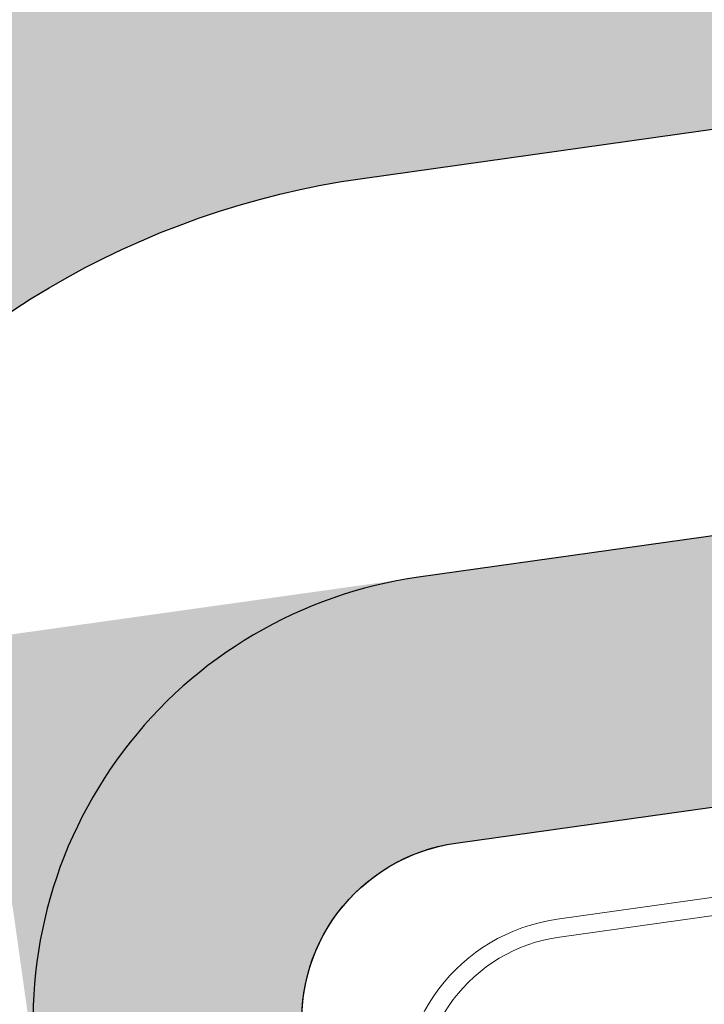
# Model space of a CAD drawing. Extents: x 98477 to 100410, y 398052 to 398969.
# Tile 156 of 256: x 98570.65 to 98574.47, y 398408.64 to 398414.14. Entities that reach past the tile are written whole.
import ezdxf

# ---------------------------------------------------------------- set-up
doc = ezdxf.new("R2010")
doc.units = 0
doc.linetypes.add('AL-NUTSTRACE', pattern=[17, 5, -3.5, 0, -3.5, 5])
for name, color, linetype, lineweight in [('N-KO-kantbegrenzing grondwerk', 70, 'Continuous', 25), ('N-KO-kantverharding', 2, 'Continuous', 25), ("N-VH-arcering 'MAT' grijs 251", 251, 'Continuous', 18), ('N-VH-arcering printbeton', 8, 'Continuous', 9), ('X-AL-hoogtelijn - Niv 1', 1, 'AL-HOOGTELIJN', 18), ('X-AL-nutstrace VERWERKT', 252, 'AL-NUTSTRACE', 18)]:
    doc.layers.add(name, color=color, linetype=linetype, lineweight=lineweight)
doc.layers.add('X-AL-contourlijnen', color=30, linetype='Continuous', plot=False)
doc.styles.get("Standard").update_dxf_attribs({"font": 'txt.shx'})
doc.linetypes.add('AL-HOOGTELIJN', pattern='A,10,-1.5,["H",Standard,S=0.9,R=0,X=-0.3,Y=-0.45],-1.5,30', length=43)
pattern_1 = [(45, (0, 0), (-0.3535533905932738, 0.3535533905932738), []), (45, (0.35, 0), (-0.3535533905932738, 0.3535533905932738), [0.5000000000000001, -0.2])]

msp = doc.modelspace()

# ---------------------------------------------------------------- hatches: boundary and pattern name
at = {"layer": "N-VH-arcering 'MAT' grijs 251"}
h = msp.add_hatch(color=256, dxfattribs=at)
h.dxf.hatch_style = 1
edge = h.paths.add_edge_path()
edge.add_line((98801.70985258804, 398275.5025756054), (98759.07881222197, 398269.5111736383))
edge.add_arc((98758.55691309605, 398273.2246788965), 3.749999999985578, 188.0000000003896, 277.9999999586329, ccw=False)
edge.add_line((98754.84340783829, 398272.7027797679), (98754.7320693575, 398273.4949942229))
edge.add_arc((98759.43584268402, 398274.1560664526), 4.75000000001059, 98.00000000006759, 188.0000000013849, ccw=False)
edge.add_line((98758.77477045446, 398278.859839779), (98802.64364589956, 398285.0252081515))
edge.add_arc((98800.79960231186, 398298.1462600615), 13.24999999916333, 278.0000000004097, 315.3695932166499)
edge.add_arc((98814.32101528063, 398284.7981743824), 5.750000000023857, 97.99999999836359, 135.3695932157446, ccw=False)
edge.add_line((98813.52076995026, 398290.4922157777), (98817.94515990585, 398291.114023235))
edge.add_arc((98818.74540523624, 398285.4199818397), 5.750000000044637, 8.00000000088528, 97.99999999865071, ccw=False)
edge.add_line((98824.43944663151, 398286.2202271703), (98832.12180180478, 398231.5574297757))
edge.add_arc((98824.4472242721, 398230.4788382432), 7.74999999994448, -36.90337989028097, 8.000000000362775, ccw=False)
edge.add_line((98830.64450586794, 398225.8252159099), (98822.02531955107, 398214.3469478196))
edge.add_arc((98828.62242576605, 398209.3930917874), 8.249999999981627, 143.0966201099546, 188.000000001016)
edge.add_line((98820.45271419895, 398208.2449137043), (98820.95212056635, 398204.6914527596))
edge.add_line((98820.95212056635, 398204.6914527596), (98824.98814049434, 398175.9736787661))
edge.add_line((98824.98814049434, 398175.9736787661), (98826.34507822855, 398166.3185650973))
edge.add_arc((98829.56344945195, 398166.7708776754), 3.249999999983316, 187.9999999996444, 277.9999999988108)
edge.add_line((98830.01576203, 398163.552506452), (98845.49611657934, 398165.7281284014))
edge.add_line((98845.49611657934, 398165.7281284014), (98850.05134969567, 398166.3683246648))
edge.add_line((98850.05134969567, 398166.3683246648), (98871.26042709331, 398169.349066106))
edge.add_line((98871.26042709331, 398169.349066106), (98879.77673248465, 398170.5459547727))
edge.add_line((98879.77673248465, 398170.5459547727), (98895.91810200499, 398172.8144763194))
edge.add_line((98895.91810200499, 398172.8144763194), (98895.01347684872, 398179.2512187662))
edge.add_line((98895.01347684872, 398179.2512187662), (98835.84495974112, 398170.9356259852))
edge.add_arc((98835.18388751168, 398175.6393993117), 4.749999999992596, 188.0000000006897, 277.9999999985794, ccw=False)
edge.add_line((98830.48011418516, 398174.9783270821), (98825.97718274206, 398207.0183491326))
edge.add_arc((98833.65176027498, 398208.096940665), 7.750000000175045, 143.0966201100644, 188.0000000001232, ccw=False)
edge.add_line((98827.4544786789, 398212.7505629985), (98836.07366499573, 398224.2288310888))
edge.add_arc((98829.47655878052, 398229.1826871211), 8.250000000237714, 323.096620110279, 367.9999999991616)
edge.add_line((98837.64627034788, 398230.3308652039), (98837.34238794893, 398232.4931008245))
edge.add_line((98837.34238794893, 398232.4931008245), (98837.34238780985, 398232.493100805))
edge.add_line((98837.34238780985, 398232.493100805), (98829.68786739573, 398286.9578446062))
edge.add_arc((98835.38190879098, 398287.7580899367), 5.749999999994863, 97.99999999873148, 188.0000000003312, ccw=False)
edge.add_line((98834.58166346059, 398293.452131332), (98882.50500414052, 398300.1873176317))
edge.add_arc((98883.61838894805, 398292.2651730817), 8.000000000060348, 11.632034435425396, 97.9999999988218, ccw=False)
edge.add_line((98891.45409032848, 398293.8781776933), (98890.9995, 398296.0865))
edge.add_line((98890.9995, 398296.0865), (98889.023, 398305.688))
edge.add_line((98889.023, 398305.688), (98888.557, 398307.974))
edge.add_line((98888.557, 398307.974), (98887.38477368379, 398314.7597044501))
edge.add_arc((98879.50153614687, 398313.3978799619), 8.00000000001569, -82.00000000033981, 9.801079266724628, ccw=False)
edge.add_line((98880.6149209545, 398305.475735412), (98872.94460748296, 398304.3977431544))
edge.add_arc((98872.42270835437, 398308.1112484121), 3.749999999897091, 189.4265010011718, 278.00000000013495, ccw=False)
edge.add_arc((92946.7354543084, 397324.3039467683), 6003.049999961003, 9.42650100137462, 10.61166010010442)
edge.add_line((98847.1206531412, 398429.7738954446), (98842.31285519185, 398429.0982035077))
edge.add_arc((92946.7354539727, 397324.3039467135), 5998.200000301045, 9.428546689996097, 10.613773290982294, ccw=False)
edge.add_arc((98860.08948650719, 398306.4687901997), 3.840166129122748, -81.43407539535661, 6.657381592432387, ccw=False)
edge.add_line((98860.66146879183, 398302.6714605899), (98847.18483033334, 398300.7774425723))
edge.add_line((98847.18483033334, 398300.7774425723), (98842.62959721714, 398300.1372463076))
edge.add_line((98842.62959721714, 398300.1372463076), (98820.15051205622, 398296.9780169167))
edge.add_arc((98819.35026672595, 398302.672058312), 5.749999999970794, 187.9999999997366, 277.99999999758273, ccw=False)
edge.add_line((98813.65622533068, 398301.8718129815), (98812.30624625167, 398311.4774132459))
edge.add_line((98812.30624625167, 398311.4774132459), (98811.1093575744, 398319.9937186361))
edge.add_line((98811.1093575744, 398319.9937186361), (98809.24443803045, 398333.2633107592))
edge.add_line((98809.24443803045, 398333.2633107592), (98808.67382831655, 398337.3234098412))
edge.add_line((98808.67382831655, 398337.3234098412), (98807.71353391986, 398344.1562595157))
edge.add_line((98807.71353391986, 398344.1562595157), (98807.70657526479, 398344.2057729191))
edge.add_line((98807.70657526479, 398344.2057729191), (98811.66764753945, 398344.7624653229))
edge.add_line((98811.66764753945, 398344.7624653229), (98829.49247277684, 398347.2675811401))
edge.add_line((98829.49247277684, 398347.2675811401), (98831.96814294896, 398347.6155138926))
edge.add_line((98831.96814294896, 398347.6155138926), (98831.06351779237, 398354.0522563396))
edge.add_line((98831.06351779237, 398354.0522563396), (98828.58784762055, 398353.704323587))
edge.add_line((98828.58784762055, 398353.704323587), (98810.76302238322, 398351.1992077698))
edge.add_line((98810.76302238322, 398351.1992077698), (98806.80195010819, 398350.6425153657))
edge.add_line((98806.80195010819, 398350.6425153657), (98806.79499145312, 398350.6920287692))
edge.add_line((98806.79499145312, 398350.6920287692), (98805.14616655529, 398362.4240275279))
edge.add_line((98805.14616655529, 398362.4240275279), (98805.04836903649, 398363.119893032))
edge.add_line((98805.04836903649, 398363.119893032), (98803.99065346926, 398370.6459303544))
edge.add_line((98803.99065346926, 398370.6459303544), (98802.48758397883, 398381.3408254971))
edge.add_line((98802.48758397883, 398381.3408254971), (98801.4298684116, 398388.8668628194))
edge.add_line((98801.4298684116, 398388.8668628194), (98799.92679892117, 398399.561757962))
edge.add_line((98799.92679892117, 398399.561757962), (98798.86908335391, 398407.0877952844))
edge.add_line((98798.86908335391, 398407.0877952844), (98797.36601386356, 398417.7826904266))
edge.add_line((98797.36601386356, 398417.7826904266), (98796.79540414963, 398421.8427895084))
edge.add_line((98796.79540414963, 398421.8427895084), (98795.88382033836, 398428.3290453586))
edge.add_line((98795.88382033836, 398428.3290453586), (98795.87686168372, 398428.3785587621))
edge.add_line((98795.87686168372, 398428.3785587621), (98799.83793395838, 398428.9352511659))
edge.add_line((98799.83793395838, 398428.9352511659), (98817.66275919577, 398431.4403669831))
edge.add_line((98817.66275919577, 398431.4403669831), (98820.13842936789, 398431.7882997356))
edge.add_line((98820.13842936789, 398431.7882997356), (98819.2338042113, 398438.2250421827))
edge.add_line((98819.2338042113, 398438.2250421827), (98816.75813403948, 398437.87710943))
edge.add_line((98816.75813403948, 398437.87710943), (98798.93330880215, 398435.3719936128))
edge.add_line((98798.93330880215, 398435.3719936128), (98794.9722365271, 398434.8153012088))
edge.add_line((98794.9722365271, 398434.8153012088), (98794.96527787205, 398434.8648146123))
edge.add_line((98794.96527787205, 398434.8648146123), (98793.37870452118, 398446.1538705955))
edge.add_line((98793.37870452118, 398446.1538705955), (98792.73850825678, 398450.7091037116))
edge.add_line((98792.73850825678, 398450.7091037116), (98789.33816684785, 398474.9037900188))
edge.add_line((98789.33816684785, 398474.9037900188), (98783.89169246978, 398474.1383379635))
edge.add_line((98783.89169246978, 398474.1383379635), (98786.76317609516, 398453.7066703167))
edge.add_arc((98782.05940276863, 398453.0455980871), 4.750000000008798, -82.0000000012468, 7.999999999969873, ccw=False)
edge.add_line((98782.72047499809, 398448.3418247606), (98773.11487473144, 398446.9918456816))
edge.add_line((98773.11487473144, 398446.9918456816), (98764.5985693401, 398445.7949570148))
edge.add_line((98764.5985693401, 398445.7949570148), (98743.40683266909, 398442.8166526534))
edge.add_line((98743.40683266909, 398442.8166526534), (98734.89052727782, 398441.6197639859))
edge.add_line((98734.89052727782, 398441.6197639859), (98611.80020633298, 398424.3205475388))
edge.add_line((98611.80020633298, 398424.3205475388), (98607.65702311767, 398453.8008279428))
edge.add_arc((98611.6373665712, 398454.1216500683), 3.993251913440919, 101.39182936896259, 184.6081706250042, ccw=False)
edge.add_line((98610.84862924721, 398458.0362323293), (98611.83889731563, 398458.1754054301))
edge.add_line((98611.83889731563, 398458.1754054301), (98639.5664032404, 398462.0722522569))
edge.add_line((98639.5664032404, 398462.0722522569), (98641.54693937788, 398462.3505984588))
edge.add_line((98641.54693937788, 398462.3505984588), (98659.37176461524, 398464.8557142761))
edge.add_line((98659.37176461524, 398464.8557142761), (98661.84743478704, 398465.2036470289))
edge.add_line((98661.84743478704, 398465.2036470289), (98660.94280963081, 398471.6403894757))
edge.add_line((98660.94280963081, 398471.6403894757), (98649.90132066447, 398470.0886093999))
edge.add_line((98649.90132066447, 398470.0886093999), (98624.64948491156, 398466.5396953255))
edge.add_line((98624.64948491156, 398466.5396953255), (98622.66894877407, 398466.2613491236))
edge.add_line((98622.66894877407, 398466.2613491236), (98604.84412353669, 398463.7562333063))
edge.add_line((98604.84412353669, 398463.7562333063), (98602.86358739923, 398463.4778871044))
edge.add_line((98602.86358739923, 398463.4778871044), (98594.9414428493, 398462.3645022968))
edge.add_line((98594.9414428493, 398462.3645022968), (98576.27488975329, 398459.7410893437))
edge.add_line((98576.27488975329, 398459.7410893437), (98577.17951490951, 398453.3043468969))
edge.add_line((98577.17951490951, 398453.3043468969), (98578.1697829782, 398453.4435199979))
edge.add_line((98578.1697829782, 398453.4435199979), (98598.47059208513, 398456.2943364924))
edge.add_arc((98598.79151287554, 398452.3139562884), 3.993296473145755, 11.424909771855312, 94.60953932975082, ccw=False)
edge.add_line((98602.70568277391, 398453.1049624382), (98606.84886598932, 398423.6246820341))
edge.add_line((98606.84886598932, 398423.6246820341), (98548.81915716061, 398415.4691383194))
edge.add_arc((98548.15808493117, 398420.172911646), 4.750000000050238, 188.0000000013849, 277.99999999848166, ccw=False)
edge.add_line((98543.45431160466, 398419.5118394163), (98539.76818545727, 398445.7399897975))
edge.add_line((98539.76818545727, 398445.7399897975), (98538.97597100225, 398445.6286513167))
edge.add_line((98538.97597100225, 398445.6286513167), (98538.73241807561, 398447.361620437))
edge.add_line((98538.73241807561, 398447.361620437), (98534.77134580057, 398446.8049280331))
edge.add_line((98534.77134580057, 398446.8049280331), (98536.52992450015, 398434.2919904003))
edge.add_line((98536.52992450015, 398434.2919904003), (98537.17012076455, 398429.7367572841))
edge.add_line((98537.17012076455, 398429.7367572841), (98538.39484405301, 398421.0223982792))
edge.add_line((98538.39484405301, 398421.0223982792), (98539.03504031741, 398416.467165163))
edge.add_line((98539.03504031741, 398416.467165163), (98541.02521566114, 398402.30633178))
edge.add_line((98541.02521566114, 398402.30633178), (98541.66541192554, 398397.7510986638))
edge.add_line((98541.66541192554, 398397.7510986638), (98543.65558726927, 398383.5902652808))
edge.add_line((98543.65558726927, 398383.5902652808), (98544.29578353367, 398379.0350321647))
edge.add_line((98544.29578353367, 398379.0350321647), (98545.60401068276, 398369.7265123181))
edge.add_arc((98543.87104156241, 398369.4829593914), 1.750000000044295, -82.00000000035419, 7.99999999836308, ccw=False)
edge.add_line((98544.11459448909, 398367.7499902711), (98522.47723718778, 398364.7090580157))
edge.add_line((98522.47723718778, 398364.7090580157), (98523.21485462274, 398359.4606372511))
edge.add_line((98523.21485462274, 398359.4606372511), (98545.05026553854, 398362.5294041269))
edge.add_line((98545.05026553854, 398362.5294041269), (98549.60549865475, 398363.1696003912))
edge.add_line((98549.60549865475, 398363.1696003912), (98564.16243926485, 398365.2154449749))
edge.add_arc((98564.82351149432, 398360.5116716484), 4.749999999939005, 8.000000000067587, 97.99999999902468, ccw=False)
edge.add_line((98569.5272848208, 398361.172743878), (98576.49985717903, 398311.5603136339))
edge.add_arc((98571.7960838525, 398310.8992414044), 4.749999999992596, -82.0000000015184, 7.999999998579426, ccw=False)
edge.add_line((98572.45715608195, 398306.1954680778), (98563.84182388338, 398304.9846620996))
edge.add_line((98563.84182388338, 398304.9846620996), (98559.28659076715, 398304.3444658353))
edge.add_line((98559.28659076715, 398304.3444658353), (98541.0161448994, 398301.7767221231))
edge.add_line((98541.0161448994, 398301.7767221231), (98541.7537623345, 398296.5283013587))
edge.add_line((98541.7537623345, 398296.5283013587), (98553.88454617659, 398298.2331718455))
edge.add_arc((98554.12809910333, 398296.5002027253), 1.749999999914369, 7.999999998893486, 98.0000000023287, ccw=False)
edge.add_line((98555.86106822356, 398296.7437556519), (98557.35022040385, 398286.1478873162))
edge.add_line((98557.35022040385, 398286.1478873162), (98557.99041666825, 398281.5926542))
edge.add_line((98557.99041666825, 398281.5926542), (98560.13368242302, 398266.3425259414))
edge.add_line((98560.13368242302, 398266.3425259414), (98560.77387868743, 398261.7872928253))
edge.add_line((98560.77387868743, 398261.7872928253), (98562.9171444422, 398246.5371645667))
edge.add_line((98562.9171444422, 398246.5371645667), (98563.5573407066, 398241.9819314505))
edge.add_line((98563.5573407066, 398241.9819314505), (98565.70060646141, 398226.7318031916))
edge.add_line((98565.70060646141, 398226.7318031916), (98566.34080272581, 398222.1765700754))
edge.add_line((98566.34080272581, 398222.1765700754), (98567.56552601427, 398213.4622110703))
edge.add_line((98567.56552601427, 398213.4622110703), (98568.20572227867, 398208.9069779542))
edge.add_line((98568.20572227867, 398208.9069779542), (98576.53105717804, 398149.6691420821))
edge.add_line((98576.53105717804, 398149.6691420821), (98576.55610833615, 398149.4908938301))
edge.add_line((98576.55610833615, 398149.4908938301), (98535.4599834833, 398143.7152101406))
edge.add_line((98535.4599834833, 398143.7152101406), (98536.3465161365, 398137.4072025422))
edge.add_line((98536.3465161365, 398137.4072025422), (98537.33678420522, 398137.5463756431))
edge.add_line((98537.33678420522, 398137.5463756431), (98577.44264098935, 398143.1828862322))
edge.add_line((98577.44264098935, 398143.1828862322), (98578.76478544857, 398133.7753395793))
edge.add_line((98578.76478544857, 398133.7753395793), (98538.65892866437, 398128.1388289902))
edge.add_line((98538.65892866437, 398128.1388289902), (98537.66866059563, 398127.9996558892))
edge.add_line((98537.66866059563, 398127.9996558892), (98538.57328575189, 398121.5629134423))
edge.add_line((98538.57328575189, 398121.5629134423), (98579.66941060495, 398127.3385971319))
edge.add_line((98579.66941060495, 398127.3385971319), (98579.67636925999, 398127.2890837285))
edge.add_line((98579.67636925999, 398127.2890837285), (98580.7660946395, 398119.5352847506))
edge.add_line((98580.7660946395, 398119.5352847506), (98582.57534495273, 398106.6617998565))
edge.add_line((98582.57534495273, 398106.6617998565), (98583.06245080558, 398103.1958616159))
edge.add_line((98583.06245080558, 398103.1958616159), (98584.87170111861, 398090.3223767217))
edge.add_line((98584.87170111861, 398090.3223767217), (98585.35880697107, 398086.8564384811))
edge.add_line((98585.35880697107, 398086.8564384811), (98587.16805728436, 398073.9829535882))
edge.add_line((98587.16805728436, 398073.9829535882), (98588.14928671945, 398067.0011433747))
edge.add_arc((98585.92118356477, 398066.6880038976), 2.249999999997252, -71.05267843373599, 7.999999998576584, ccw=False)
edge.add_line((98586.6517556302, 398064.5599145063), (98587.08769329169, 398064.7095716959))
edge.add_line((98587.08769329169, 398064.7095716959), (98595.76511800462, 398067.6885274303))
edge.add_line((98595.76511800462, 398067.6885274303), (98596.09256923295, 398067.8009412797))
edge.add_arc((98595.36199716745, 398069.9290306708), 2.249999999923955, 187.9999999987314, 288.947321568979, ccw=False)
edge.add_line((98593.13389401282, 398069.6158911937), (98582.46560133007, 398145.5247379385))
edge.add_arc((98587.16937465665, 398146.1858101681), 4.750000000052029, 98.00000000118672, 187.9999999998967, ccw=False)
edge.add_line((98586.50830242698, 398150.8895834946), (98609.06670264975, 398154.0599598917))
edge.add_line((98609.06670264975, 398154.0599598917), (98621.30783352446, 398156.2004915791))
edge.add_line((98621.30783352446, 398156.2004915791), (98618.71337939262, 398174.6609919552))
edge.add_line((98618.71337939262, 398174.6609919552), (98600.88855415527, 398172.155876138))
edge.add_line((98600.88855415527, 398172.155876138), (98602.70587460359, 398159.2249692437))
edge.add_line((98602.70587460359, 398159.2249692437), (98585.67326382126, 398156.8311919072))
edge.add_arc((98585.08617653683, 398161.633146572), 4.837710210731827, 189.0296070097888, 276.97039299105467, ccw=False)
edge.add_line((98580.30841826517, 398160.8738930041), (98573.6350680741, 398208.3572469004))
edge.add_line((98573.6350680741, 398208.3572469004), (98572.71652560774, 398214.8930161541))
edge.add_line((98572.71652560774, 398214.8930161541), (98570.01656744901, 398234.1042166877))
edge.add_line((98570.01656744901, 398234.1042166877), (98569.09802498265, 398240.6399859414))
edge.add_line((98569.09802498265, 398240.6399859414), (98568.63179509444, 398243.9573839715))
edge.add_line((98568.63179509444, 398243.9573839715), (98568.16556520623, 398247.2747820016))
edge.add_arc((98572.86933853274, 398247.9358542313), 4.74999999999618, 98.00000000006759, 188.0000000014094, ccw=False)
edge.add_line((98572.20826630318, 398252.6396275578), (98597.85620928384, 398256.2442108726))
edge.add_line((98597.85620928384, 398256.2442108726), (98604.39197853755, 398257.1627533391))
edge.add_line((98604.39197853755, 398257.1627533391), (98619.64210679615, 398259.3060190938))
edge.add_line((98619.64210679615, 398259.3060190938), (98626.17787604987, 398260.2245615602))
edge.add_line((98626.17787604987, 398260.2245615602), (98639.44746817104, 398262.089481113))
edge.add_line((98639.44746817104, 398262.089481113), (98639.4969815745, 398262.096439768))
edge.add_line((98639.4969815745, 398262.096439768), (98640.05367397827, 398258.1353674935))
edge.add_line((98640.05367397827, 398258.1353674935), (98641.8629242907, 398245.2618825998))
edge.add_line((98641.8629242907, 398245.2618825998), (98642.14127049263, 398243.2813464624))
edge.add_line((98642.14127049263, 398243.2813464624), (98643.25465530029, 398235.3592019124))
edge.add_line((98643.25465530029, 398235.3592019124), (98644.5767997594, 398225.9516552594))
edge.add_line((98644.5767997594, 398225.9516552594), (98646.03811731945, 398215.5538405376))
edge.add_line((98646.03811731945, 398215.5538405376), (98646.38605007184, 398213.0781703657))
edge.add_line((98646.38605007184, 398213.0781703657), (98652.82279251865, 398213.9827955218))
edge.add_line((98652.82279251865, 398213.9827955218), (98652.47485976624, 398216.4584656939))
edge.add_line((98652.47485976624, 398216.4584656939), (98651.70940771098, 398221.904940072))
edge.add_line((98651.70940771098, 398221.904940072), (98651.43106150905, 398223.8854762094))
edge.add_line((98651.43106150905, 398223.8854762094), (98649.62181119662, 398236.758961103))
edge.add_line((98649.62181119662, 398236.758961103), (98649.34346499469, 398238.7394972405))
edge.add_line((98649.34346499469, 398238.7394972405), (98646.49041642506, 398259.0399926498))
edge.add_line((98646.49041642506, 398259.0399926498), (98645.93372402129, 398263.0010649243))
edge.add_line((98645.93372402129, 398263.0010649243), (98645.98323742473, 398263.0080235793))
edge.add_line((98645.98323742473, 398263.0080235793), (98654.39783815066, 398264.1906185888))
edge.add_line((98654.39783815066, 398264.1906185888), (98722.62535253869, 398273.7793704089))
edge.add_line((98722.62535253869, 398273.7793704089), (98731.14165792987, 398274.9762590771))
edge.add_line((98731.14165792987, 398274.9762590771), (98743.97026282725, 398276.7792019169))
edge.add_arc((98744.55735011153, 398271.9772472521), 4.837710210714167, 9.02960700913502, 96.9703929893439, ccw=False)
edge.add_line((98749.33510838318, 398272.73650082), (98750.7268393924, 398262.8338201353))
edge.add_line((98750.7268393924, 398262.8338201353), (98752.41029510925, 398263.0704144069))
edge.add_line((98752.41029510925, 398263.0704144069), (98756.96552822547, 398263.7106106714))
edge.add_line((98756.96552822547, 398263.7106106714), (98772.21565648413, 398265.8538764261))
edge.add_line((98772.21565648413, 398265.8538764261), (98776.77088960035, 398266.4940726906))
edge.add_line((98776.77088960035, 398266.4940726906), (98795.98209013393, 398269.1940308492))
edge.add_line((98795.98209013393, 398269.1940308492), (98800.53732325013, 398269.8342271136))
edge.add_line((98800.53732325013, 398269.8342271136), (98802.46834598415, 398270.1056146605))
edge.add_line((98802.46834598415, 398270.1056146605), (98801.70985258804, 398275.5025756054))
edge = h.paths.add_edge_path(flags=16)
edge.add_line((98744.0622075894, 398333.4636472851), (98751.98435213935, 398334.5770320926))
edge.add_line((98751.98435213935, 398334.5770320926), (98753.96600319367, 398334.8555349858))
edge.add_line((98753.96600319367, 398334.8555349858), (98764.36270300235, 398336.316695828))
edge.add_line((98764.36270300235, 398336.316695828), (98764.36270299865, 398336.3166958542))
edge.add_line((98764.36270299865, 398336.3166958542), (98766.34323913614, 398336.5950420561))
edge.add_line((98766.34323913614, 398336.5950420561), (98774.26538368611, 398337.7084268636))
edge.add_line((98774.26538368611, 398337.7084268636), (98774.24729118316, 398337.8371617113))
edge.add_line((98774.24729118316, 398337.8371617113), (98802.48973650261, 398341.8063785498))
edge.add_line((98802.48973650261, 398341.8063785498), (98803.0185942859, 398338.0433598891))
edge.add_line((98803.0185942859, 398338.0433598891), (98808.47417984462, 398299.2248515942))
edge.add_arc((98800.79960231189, 398298.1462600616), 7.750000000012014, -82.00000000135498, 8.000000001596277, ccw=False)
edge.add_line((98801.87819384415, 398290.4716825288), (98771.96746476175, 398286.2680036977))
edge.add_line((98771.96746476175, 398286.2680036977), (98767.41223164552, 398285.6278074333))
edge.add_line((98767.41223164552, 398285.6278074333), (98755.13290759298, 398283.9020609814))
edge.add_line((98755.13290759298, 398283.9020609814), (98746.61660220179, 398282.7051723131))
edge.add_line((98746.61660220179, 398282.7051723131), (98730.37620587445, 398280.4227334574))
edge.add_line((98730.37620587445, 398280.4227334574), (98721.85990048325, 398279.2258447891))
edge.add_line((98721.85990048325, 398279.2258447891), (98654.3282516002, 398269.7348904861))
edge.add_arc((98653.66717937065, 398274.4386638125), 4.749999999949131, 187.9999999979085, 277.9999999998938, ccw=False)
edge.add_line((98648.96340604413, 398273.7775915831), (98644.1340994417, 398308.1398935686))
edge.add_line((98644.1340994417, 398308.1398935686), (98642.93721077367, 398316.6561989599))
edge.add_line((98642.93721077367, 398316.6561989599), (98640.29988051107, 398335.4217788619))
edge.add_line((98640.29988051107, 398335.4217788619), (98638.12129075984, 398335.1155980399))
edge.add_line((98638.12129075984, 398335.1155980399), (98637.23004949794, 398334.990342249))
edge.add_line((98637.23004949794, 398334.990342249), (98635.05145974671, 398334.6841614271))
edge.add_line((98635.05145974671, 398334.6841614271), (98635.74036659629, 398329.7823344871))
edge.add_line((98635.74036659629, 398329.7823344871), (98636.93725526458, 398321.266029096))
edge.add_line((98636.93725526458, 398321.266029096), (98638.384655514, 398310.967241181))
edge.add_line((98638.384655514, 398310.967241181), (98639.02485177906, 398306.4120080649))
edge.add_line((98639.02485177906, 398306.4120080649), (98641.16811753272, 398291.1618798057))
edge.add_line((98641.16811753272, 398291.1618798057), (98642.36500620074, 398282.6455744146))
edge.add_line((98642.36500620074, 398282.6455744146), (98643.71498527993, 398273.0399741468))
edge.add_arc((98639.01121195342, 398272.3789019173), 4.749999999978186, -82.00000000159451, 7.999999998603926, ccw=False)
edge.add_line((98639.67228418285, 398267.6751285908), (98619.32227537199, 398264.8151213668))
edge.add_line((98619.32227537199, 398264.8151213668), (98614.27190822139, 398264.1053385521))
edge.add_line((98614.27190822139, 398264.1053385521), (98593.92189940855, 398261.2453313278))
edge.add_arc((98593.26082717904, 398265.9491046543), 4.750000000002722, 188.0000000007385, 277.9999999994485, ccw=False)
edge.add_line((98588.55705385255, 398265.2880324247), (98581.77932383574, 398313.5140873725))
edge.add_line((98581.77932383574, 398313.5140873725), (98580.58243516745, 398322.0303927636))
edge.add_line((98580.58243516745, 398322.0303927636), (98575.23122943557, 398360.1062000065))
edge.add_line((98575.23122943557, 398360.1062000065), (98574.59103317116, 398364.6614331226))
edge.add_line((98574.59103317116, 398364.6614331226), (98572.66348572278, 398378.3766458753))
edge.add_line((98572.66348572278, 398378.3766458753), (98571.18825085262, 398388.8734874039))
edge.add_line((98571.18825085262, 398388.8734874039), (98568.51612731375, 398407.8866343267))
edge.add_arc((98573.21990064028, 398408.5477065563), 4.750000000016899, 97.9999999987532, 188.0000000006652, ccw=False)
edge.add_line((98572.55882841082, 398413.2514798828), (98607.11918401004, 398418.1086211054))
edge.add_line((98607.11918401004, 398418.1086211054), (98607.61431804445, 398418.1782076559))
edge.add_line((98607.61431804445, 398418.1782076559), (98611.58353488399, 398389.9357623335))
edge.add_line((98611.58353488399, 398389.9357623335), (98611.454800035, 398389.9176698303))
edge.add_line((98611.454800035, 398389.9176698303), (98613.2640503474, 398377.0441849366))
edge.add_line((98613.2640503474, 398377.0441849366), (98613.33363689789, 398376.5490509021))
edge.add_line((98613.33363689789, 398376.5490509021), (98626.20712179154, 398378.3583012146))
edge.add_line((98626.20712179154, 398378.3583012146), (98628.18765792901, 398378.6366474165))
edge.add_line((98628.18765792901, 398378.6366474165), (98636.10980247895, 398379.7500322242))
edge.add_line((98636.10980247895, 398379.7500322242), (98648.36932117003, 398381.4729952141))
edge.add_line((98648.36932117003, 398381.4729952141), (98647.4646960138, 398387.9097376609))
edge.add_line((98647.4646960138, 398387.9097376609), (98634.59121112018, 398386.1004873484))
edge.add_line((98634.59121112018, 398386.1004873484), (98632.49184281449, 398385.8054403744))
edge.add_line((98632.49184281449, 398385.8054403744), (98619.73719008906, 398384.0128908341))
edge.add_line((98619.73719008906, 398384.0128908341), (98617.50908693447, 398383.6997513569))
edge.add_line((98617.50908693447, 398383.6997513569), (98612.56565838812, 398418.8740731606))
edge.add_line((98612.56565838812, 398418.8740731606), (98613.06079242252, 398418.943659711))
edge.add_line((98613.06079242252, 398418.943659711), (98667.57504960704, 398426.6051389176))
edge.add_line((98667.57504960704, 398426.6051389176), (98722.08930679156, 398434.2666181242))
edge.add_line((98722.08930679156, 398434.2666181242), (98726.14940587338, 398434.8372278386))
edge.add_line((98726.14940587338, 398434.8372278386), (98759.42241298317, 398439.51344403))
edge.add_line((98759.42241298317, 398439.51344403), (98763.48251206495, 398440.084053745))
edge.add_line((98763.48251206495, 398440.084053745), (98783.48592705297, 398442.8953503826))
edge.add_arc((98784.14699928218, 398438.191577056), 4.750000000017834, 8.000000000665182, 97.99999999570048, ccw=False)
edge.add_line((98788.85077260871, 398438.8526492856), (98795.6145853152, 398390.7256211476))
edge.add_arc((98790.91081198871, 398390.064548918), 4.749999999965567, -82.00000000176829, 8.000000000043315, ccw=False)
edge.add_line((98791.57188421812, 398385.3607755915), (98787.36324492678, 398384.7692899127))
edge.add_line((98787.36324492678, 398384.7692899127), (98774.48976003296, 398382.9600396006))
edge.add_line((98774.48976003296, 398382.9600396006), (98766.12199485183, 398381.7840268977))
edge.add_line((98766.12199485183, 398381.7840268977), (98766.07248144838, 398381.7770682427))
edge.add_line((98766.07248144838, 398381.7770682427), (98764.94517930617, 398389.7982395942))
edge.add_line((98764.94517930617, 398389.7982395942), (98762.09213076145, 398410.0987350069))
edge.add_line((98762.09213076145, 398410.0987350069), (98761.95295766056, 398411.0890030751))
edge.add_line((98761.95295766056, 398411.0890030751), (98755.5162152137, 398410.1843779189))
edge.add_line((98755.5162152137, 398410.1843779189), (98755.65538831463, 398409.1941098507))
edge.add_line((98755.65538831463, 398409.1941098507), (98758.50843688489, 398388.893614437))
edge.add_line((98758.50843688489, 398388.893614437), (98759.63573900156, 398380.8724430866))
edge.add_line((98759.63573900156, 398380.8724430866), (98759.5862255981, 398380.8654844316))
edge.add_line((98759.5862255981, 398380.8654844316), (98748.79230364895, 398379.3484976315))
edge.add_line((98748.79230364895, 398379.3484976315), (98744.23707053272, 398378.7083013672))
edge.add_line((98744.23707053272, 398378.7083013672), (98741.31577972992, 398378.2977407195))
edge.add_line((98741.31577972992, 398378.2977407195), (98735.86930535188, 398377.532288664))
edge.add_line((98735.86930535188, 398377.532288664), (98732.94801454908, 398377.1217280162))
edge.add_line((98732.94801454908, 398377.1217280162), (98728.39278143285, 398376.4815317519))
edge.add_line((98728.39278143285, 398376.4815317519), (98718.31915239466, 398375.0657755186))
edge.add_arc((98720.44154218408, 398359.9641874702), 15.25000000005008, 97.9999999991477, 128.0000000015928)
edge.add_line((98711.052704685, 398371.9813514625), (98707.24934533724, 398369.0098414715))
edge.add_line((98707.24934533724, 398369.0098414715), (98710.51235115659, 398364.8333844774))
edge.add_line((98710.51235115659, 398364.8333844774), (98713.62044188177, 398367.261691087))
edge.add_arc((98721.25410813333, 398357.3241039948), 12.53110121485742, 99.37790491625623, 127.53006232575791, ccw=False)
edge.add_line((98719.21222162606, 398369.6877279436), (98728.55711414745, 398371.001066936))
edge.add_line((98728.55711414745, 398371.001066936), (98733.11234726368, 398371.6412632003))
edge.add_line((98733.11234726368, 398371.6412632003), (98743.90626921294, 398373.1582500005))
edge.add_line((98743.90626921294, 398373.1582500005), (98752.42257460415, 398374.3551386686))
edge.add_line((98752.42257460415, 398374.3551386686), (98763.21649655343, 398375.8721254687))
edge.add_line((98763.21649655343, 398375.8721254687), (98767.77172966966, 398376.512321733))
edge.add_line((98767.77172966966, 398376.512321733), (98793.32064568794, 398380.102987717))
edge.add_arc((98793.7681908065, 398376.2908113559), 3.838357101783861, 9.304190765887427, 96.69580920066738, ccw=False)
edge.add_line((98797.55605007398, 398376.9113815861), (98799.60189465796, 398362.3544409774))
edge.add_line((98799.60189465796, 398362.3544409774), (98801.64078058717, 398347.8470137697))
edge.add_line((98801.64078058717, 398347.8470137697), (98801.71036713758, 398347.3518797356))
edge.add_line((98801.71036713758, 398347.3518797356), (98773.46792181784, 398343.3826628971))
edge.add_line((98773.46792181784, 398343.3826628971), (98773.36075853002, 398344.1451693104))
edge.add_line((98773.36075853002, 398344.1451693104), (98770.8850883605, 398343.7972365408))
edge.add_line((98770.8850883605, 398343.7972365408), (98758.01160346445, 398341.9879862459))
edge.add_line((98758.01160346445, 398341.9879862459), (98756.03106732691, 398341.7096400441))
edge.add_line((98756.03106732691, 398341.7096400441), (98743.15758242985, 398339.900389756))
edge.add_line((98743.15758242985, 398339.900389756), (98743.15758243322, 398339.9003897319))
edge.add_line((98743.15758243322, 398339.9003897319), (98742.16731436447, 398339.761216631))
edge.add_line((98742.16731436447, 398339.761216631), (98743.07193952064, 398333.3244741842))
edge.add_line((98743.07193952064, 398333.3244741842), (98744.0622075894, 398333.4636472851))
edge = h.paths.add_edge_path(flags=16)
edge.add_line((98545.99047331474, 398402.9031704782), (98545.73996173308, 398404.6856530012))
edge.add_arc((98550.44373505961, 398405.3467252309), 4.750000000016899, 98.00000000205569, 188.0000000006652, ccw=False)
edge.add_line((98549.78266282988, 398410.0504985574), (98557.70480737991, 398411.1638833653))
edge.add_arc((98558.36587960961, 398406.4601100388), 4.750000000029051, 8.000000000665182, 98.00000000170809, ccw=False)
edge.add_line((98563.06965293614, 398407.1211822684), (98563.35495779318, 398405.0911327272))
edge.add_line((98563.35495779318, 398405.0911327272), (98565.09462155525, 398392.7127818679))
edge.add_line((98565.09462155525, 398392.7127818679), (98565.44255430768, 398390.237111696))
edge.add_line((98565.44255430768, 398390.237111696), (98567.18221806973, 398377.8587608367))
edge.add_line((98567.18221806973, 398377.8587608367), (98567.46752292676, 398375.8287112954))
edge.add_arc((98562.76374960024, 398375.1676390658), 4.749999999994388, -82.00000000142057, 7.9999999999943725, ccw=False)
edge.add_line((98563.42482182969, 398370.4638657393), (98555.50267727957, 398369.3504809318))
edge.add_arc((98554.84160505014, 398374.0542542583), 4.749999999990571, 187.9999999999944, 277.99999999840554, ccw=False)
edge.add_line((98550.13783172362, 398373.3931820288), (98549.88732014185, 398375.1756645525))
edge.add_line((98549.88732014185, 398375.1756645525), (98548.07806982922, 398388.0491494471))
edge.add_line((98548.07806982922, 398388.0491494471), (98547.79972362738, 398390.0296855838))
edge.add_line((98547.79972362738, 398390.0296855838), (98545.99047331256, 398402.9031704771))
edge = h.paths.add_edge_path(flags=16)
edge.add_line((98580.97427237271, 398279.7231952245), (98580.69592617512, 398281.7037313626))
edge.add_line((98580.69592617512, 398281.7037313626), (98579.23460861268, 398292.1015460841))
edge.add_line((98579.23460861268, 398292.1015460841), (98578.55961907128, 398296.9043462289))
edge.add_arc((98573.85584574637, 398296.2432739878), 4.750000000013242, 8.000000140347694, 98.00000000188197)
edge.add_line((98573.19477351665, 398300.9470473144), (98565.5697093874, 398299.8754144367))
edge.add_arc((98566.23078161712, 398295.1716411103), 4.749999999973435, 98.00000000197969, 186.1903587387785)
edge.add_line((98561.5084782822, 398294.6594387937), (98561.50613232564, 398294.659109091))
edge.add_line((98561.50613232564, 398294.659109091), (98563.66331539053, 398279.3099540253))
edge.add_line((98563.66331539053, 398279.3099540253), (98563.94166159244, 398277.329417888))
edge.add_line((98563.94166159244, 398277.329417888), (98566.09884465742, 398261.9802628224))
edge.add_line((98566.09884465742, 398261.9802628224), (98566.10119061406, 398261.980592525))
edge.add_arc((98570.78174201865, 398262.7898752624), 4.749999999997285, 189.8096412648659, 277.9999999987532)
edge.add_line((98571.4428142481, 398258.0861019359), (98579.06787837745, 398259.1577348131))
edge.add_arc((98578.406806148, 398263.8615081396), 4.749999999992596, 277.9999999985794, 367.9999999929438)
edge.add_line((98583.11057947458, 398264.5225803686), (98582.43558993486, 398269.325380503))
edge.add_line((98582.43558993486, 398269.325380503), (98580.97427237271, 398279.7231952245))
edge = h.paths.add_edge_path(flags=16)
edge.add_line((98615.08128089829, 398162.7819088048), (98614.48868373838, 398166.998456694))
edge.add_arc((98612.75571461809, 398166.7549037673), 1.749999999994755, 8.000000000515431, 98.00000000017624)
edge.add_line((98612.51216169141, 398168.4878728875), (98608.55108941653, 398167.9311804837))
edge.add_arc((98608.79464234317, 398166.1982113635), 1.749999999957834, 97.99999999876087, 188.000000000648)
edge.add_line((98607.06167322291, 398165.9546584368), (98607.65427038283, 398161.7381105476))
edge.add_arc((98609.38723950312, 398161.9816634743), 1.749999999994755, 188.0000000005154, 277.999999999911)
edge.add_line((98609.6307924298, 398160.248694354), (98613.59186470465, 398160.8053867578))
edge.add_arc((98613.348311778, 398162.5383558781), 1.749999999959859, 277.9999999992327, 368.0000000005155)
at = {"layer": 'N-VH-arcering printbeton'}
h = msp.add_hatch(dxfattribs=at)
h.set_pattern_fill('CS-PRINTBETON', color=256)
h.set_pattern_definition(pattern_1)
edge = h.paths.add_edge_path()
edge.add_line((98553.14692874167, 398303.4815926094), (98564.83209195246, 398305.1238352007))
edge.add_line((98564.83209195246, 398305.1238352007), (98572.45715608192, 398306.1954680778))
edge.add_arc((98571.7960838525, 398310.8992414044), 4.749999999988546, 277.9999999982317, 367.9999999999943)
edge.add_line((98576.49985717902, 398311.5603136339), (98569.5272848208, 398361.172743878))
edge.add_arc((98564.82351149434, 398360.5116716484), 4.749999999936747, 8.000000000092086, 97.99999999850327)
edge.add_line((98564.16243926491, 398365.2154449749), (98549.60549865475, 398363.1696003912))
edge.add_line((98549.60549865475, 398363.1696003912), (98545.05026553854, 398362.5294041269))
edge.add_line((98545.05026553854, 398362.5294041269), (98523.21485462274, 398359.4606372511))
edge.add_line((98523.21485462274, 398359.4606372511), (98522.47723718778, 398364.7090580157))
edge.add_line((98522.47723718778, 398364.7090580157), (98544.11459448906, 398367.7499902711))
edge.add_arc((98543.87104156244, 398369.4829593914), 1.750000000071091, 277.9999999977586, 367.9999999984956)
edge.add_line((98545.60401068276, 398369.7265123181), (98544.29578353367, 398379.0350321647))
edge.add_line((98544.29578353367, 398379.0350321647), (98543.65558726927, 398383.5902652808))
edge.add_line((98543.65558726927, 398383.5902652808), (98541.66541192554, 398397.7510986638))
edge.add_line((98541.66541192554, 398397.7510986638), (98541.02521566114, 398402.30633178))
edge.add_line((98541.02521566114, 398402.30633178), (98539.03504031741, 398416.467165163))
edge.add_line((98539.03504031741, 398416.467165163), (98538.39484405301, 398421.0223982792))
edge.add_line((98538.39484405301, 398421.0223982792), (98537.17012076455, 398429.7367572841))
edge.add_line((98537.17012076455, 398429.7367572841), (98536.52992450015, 398434.2919904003))
edge.add_line((98536.52992450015, 398434.2919904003), (98535.0496920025, 398444.8243918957))
edge.add_line((98535.0496920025, 398444.8243918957), (98533.81185691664, 398444.6504255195))
edge.add_line((98533.81185691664, 398444.6504255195), (98544.43576214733, 398369.0574119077))
edge.add_line((98544.43576214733, 398369.0574119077), (98521.65959656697, 398365.8564305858))
edge.add_line((98521.65959656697, 398365.8564305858), (98522.74514675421, 398358.1323396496))
edge.add_line((98522.74514675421, 398358.1323396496), (98564.33640564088, 398363.9776098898))
edge.add_arc((98564.75392494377, 398361.0068056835), 3.000000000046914, 8.000000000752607, 98.00000000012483, ccw=False)
edge.add_line((98567.72472915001, 398361.4243249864), (98574.83647460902, 398310.8216266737))
edge.add_arc((98571.86567040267, 398310.4041073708), 3.000000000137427, -82.0000000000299, 8.000000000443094, ccw=False)
edge.add_line((98572.28318970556, 398307.4333031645), (98539.60434343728, 398302.8405908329))
edge.add_line((98539.60434343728, 398302.8405908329), (98540.6898936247, 398295.116499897))
edge.add_line((98540.6898936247, 398295.116499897), (98554.55364658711, 398297.0649233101))
edge.add_line((98554.55364658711, 398297.0649233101), (98575.31827325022, 398149.3169274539))
edge.add_line((98575.31827325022, 398149.3169274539), (98576.55610833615, 398149.4908938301))
edge.add_line((98576.55610833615, 398149.4908938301), (98576.53105717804, 398149.6691420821))
edge.add_line((98576.53105717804, 398149.6691420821), (98568.20572227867, 398208.9069779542))
edge.add_line((98568.20572227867, 398208.9069779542), (98567.56552601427, 398213.4622110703))
edge.add_line((98567.56552601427, 398213.4622110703), (98566.34080272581, 398222.1765700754))
edge.add_line((98566.34080272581, 398222.1765700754), (98565.70060646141, 398226.7318031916))
edge.add_line((98565.70060646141, 398226.7318031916), (98563.5573407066, 398241.9819314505))
edge.add_line((98563.5573407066, 398241.9819314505), (98562.9171444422, 398246.5371645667))
edge.add_line((98562.9171444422, 398246.5371645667), (98560.77387868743, 398261.7872928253))
edge.add_line((98560.77387868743, 398261.7872928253), (98560.13368242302, 398266.3425259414))
edge.add_line((98560.13368242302, 398266.3425259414), (98557.99041666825, 398281.5926542))
edge.add_line((98557.99041666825, 398281.5926542), (98557.35022040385, 398286.1478873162))
edge.add_line((98557.35022040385, 398286.1478873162), (98555.86106822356, 398296.7437556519))
edge.add_arc((98554.12809910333, 398296.5002027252), 1.749999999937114, 8.000000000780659, 97.99999999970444)
edge.add_line((98553.88454617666, 398298.2331718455), (98541.7537623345, 398296.5283013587))
edge.add_line((98541.7537623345, 398296.5283013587), (98541.0161448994, 398301.7767221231))
edge.add_line((98541.0161448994, 398301.7767221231), (98553.14692874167, 398303.4815926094))
h = msp.add_hatch(dxfattribs=at)
h.set_pattern_fill('CS-PRINTBETON', color=256)
h.set_pattern_definition(pattern_1)
edge = h.paths.add_edge_path()
edge.add_line((98608.13621717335, 398414.4647023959), (98607.9274575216, 398415.9501045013))
edge.add_line((98607.9274575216, 398415.9501045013), (98572.87196788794, 398411.0233767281))
edge.add_arc((98573.21990064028, 398408.5477065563), 2.499999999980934, 97.99999999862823, 187.9999999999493)
edge.add_line((98570.74423046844, 398408.1997738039), (98573.44140516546, 398389.0083786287))
edge.add_line((98573.44140516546, 398389.0083786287), (98571.21330201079, 398388.6952391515))
edge.add_line((98571.21330201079, 398388.6952391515), (98572.63843456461, 398378.5548941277))
edge.add_line((98572.63843456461, 398378.5548941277), (98574.8665377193, 398378.8680336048))
edge.add_line((98574.8665377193, 398378.8680336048), (98576.844187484, 398364.7963243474))
edge.add_line((98576.844187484, 398364.7963243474), (98574.61608432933, 398364.4831848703))
edge.add_line((98574.61608432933, 398364.4831848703), (98575.2061782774, 398360.2844482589))
edge.add_line((98575.2061782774, 398360.2844482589), (98578.91968353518, 398360.8063473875))
edge.add_line((98578.91968353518, 398360.8063473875), (98575.5697869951, 398384.6420998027))
edge.add_line((98575.5697869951, 398384.6420998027), (98606.53546950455, 398388.9940426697))
edge.add_line((98606.53546950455, 398388.9940426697), (98606.50345969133, 398389.2218043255))
edge.add_line((98606.50345969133, 398389.2218043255), (98611.58353488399, 398389.9357623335))
edge.add_line((98611.58353488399, 398389.9357623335), (98611.4067850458, 398391.1934027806))
edge.add_line((98611.4067850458, 398391.1934027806), (98575.36102734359, 398386.1275019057))
edge.add_line((98575.36102734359, 398386.1275019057), (98572.22963257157, 398408.4085334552))
edge.add_arc((98573.21990064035, 398408.5477065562), 1.000000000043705, 97.99999999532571, 188.0000000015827, ccw=False)
edge.add_line((98573.08072753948, 398409.537974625), (98608.13621717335, 398414.4647023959))

# ---------------------------------------------------------------- linework, layer by layer
at = {"layer": 'N-KO-kantbegrenzing grondwerk', "flags": 128}
for points in [[(98607.9274575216, 398415.9501045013), (98572.87196788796, 398411.0233767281, 0.4142135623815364), (98570.74423046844, 398408.1997738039), (98573.44140516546, 398389.0083786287), (98571.21330201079, 398388.6952391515)], [(98611.4067850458, 398391.1934027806), (98575.36102734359, 398386.1275019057), (98572.22963257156, 398408.4085334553, -0.4142135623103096), (98573.0807275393, 398409.537974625), (98608.13621717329, 398414.4647023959)]]:
    msp.add_lwpolyline(points, format="xyb", dxfattribs=at)
at = {"layer": 'N-KO-kantverharding', "flags": 128}
msp.add_lwpolyline([(98580.58243516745, 398322.0303927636), (98575.23122943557, 398360.1062000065), (98574.59103317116, 398364.6614331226), (98572.66348572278, 398378.3766458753), (98571.18825085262, 398388.8734874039), (98568.51612731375, 398407.8866343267, -0.4142135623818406), (98572.55882841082, 398413.2514798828), (98607.11918401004, 398418.1086211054)], format="xyb", dxfattribs=at)
at = {"layer": 'X-AL-contourlijnen', "flags": 128}
msp.add_lwpolyline([(98580.58243516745, 398322.0303927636), (98575.23122943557, 398360.1062000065), (98574.59103317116, 398364.6614331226), (98572.66348572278, 398378.3766458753), (98571.18825085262, 398388.8734874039), (98568.51612731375, 398407.8866343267, -0.4142135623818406), (98572.55882841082, 398413.2514798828), (98607.11918401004, 398418.1086211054)], format="xyb", dxfattribs=at)
msp.add_lwpolyline([(98608.13621717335, 398414.4647023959), (98607.9274575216, 398415.9501045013), (98572.87196788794, 398411.0233767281, 0.414213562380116), (98570.74423046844, 398408.1997738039), (98573.44140516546, 398389.0083786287), (98571.21330201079, 398388.6952391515), (98572.63843456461, 398378.5548941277), (98574.8665377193, 398378.8680336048), (98576.844187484, 398364.7963243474), (98574.61608432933, 398364.4831848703), (98575.2061782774, 398360.2844482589), (98578.91968353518, 398360.8063473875), (98575.5697869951, 398384.6420998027), (98606.53546950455, 398388.9940426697), (98606.50345969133, 398389.2218043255), (98611.58353488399, 398389.9357623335), (98611.4067850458, 398391.1934027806), (98575.36102734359, 398386.1275019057), (98572.22963257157, 398408.4085334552, -0.414213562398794), (98573.08072753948, 398409.537974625)], format="xyb", close=True, dxfattribs=at)
at = {"layer": 'X-AL-hoogtelijn - Niv 1', "flags": 128}
for points in [[(98575.78657482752, 398386.6922224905), (98572.7943531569, 398407.9829859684, -0.4142135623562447), (98573.64544812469, 398409.1124271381), (98607.7106696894, 398413.8999818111), (98610.84206446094, 398391.6189502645)], [(98575.8716843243, 398386.8051666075), (98572.89337996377, 398407.9969032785, -0.4142135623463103), (98573.6593654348, 398409.0134003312), (98607.62556019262, 398413.7870376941), (98610.72912034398, 398391.7040597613)]]:
    msp.add_lwpolyline(points, format="xyb", close=True, dxfattribs=at)
at = {"layer": 'X-AL-nutstrace VERWERKT', "const_width": 1.5, "flags": 128}
for points in [[(98558.85534408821, 398417.8894599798), (98560.17748854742, 398408.4819133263), (98680.61848678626, 398425.4087917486)], [(98577.84714223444, 398363.048902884), (98571.24337859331, 398410.0371227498)]]:
    msp.add_lwpolyline(points, dxfattribs=at)

doc.saveas('drawing.dxf')
